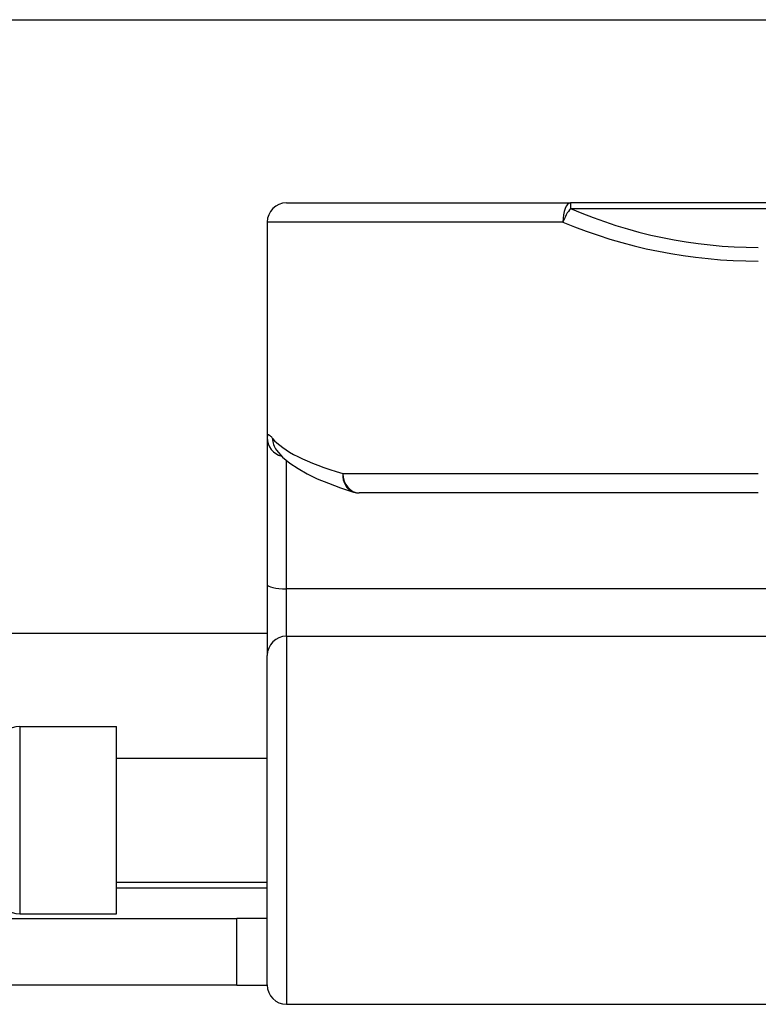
# Model space of a CAD drawing. Header units: inches. Extents: x 15 to 513, y 46 to 241.
# Tile 55 of 198: x 63.485 to 64.237, y 132.14 to 133.143. Entities that reach past the tile are written whole.
import ezdxf

# ---------------------------------------------------------------- set-up
doc = ezdxf.new("R2010")
doc.units = ezdxf.units.IN
doc.header["$MEASUREMENT"] = 0
doc.layers.add('Visible Edges(ANSI)', color=7, linetype='Continuous', lineweight=25)
doc.layers.add('Visible Tangent Edges(ANSI)', color=7, linetype='Continuous', lineweight=25)

msp = doc.modelspace()

# ---------------------------------------------------------------- linework, layer by layer
at = {"layer": 'Visible Edges(ANSI)'}
for p, q in [((16.3676, 133.1428), (68.3036, 133.1428)), ((63.7568, 132.9563), (64.046, 132.9563)), ((65.9282, 132.9563), (64.046, 132.9563)), ((63.7371, 132.9366), (63.7371, 132.7172)), ((63.7371, 132.7172), (63.7371, 132.5677)), ((63.7462, 132.7049), (63.7465, 132.7045)), ((64.2371, 132.661), (63.8309, 132.661)), ((63.7371, 132.5677), (63.7371, 132.4954)), ((63.7371, 132.5178), (51.1361, 132.5178)), ((63.7371, 132.16), (63.7371, 132.4954)), ((63.4852, 132.4233), (63.5836, 132.4233)), ((63.5836, 132.2323), (63.5836, 132.4233)), ((63.5836, 132.3908), (63.7371, 132.3908)), ((63.5836, 132.2648), (63.7371, 132.2648)), ((63.4852, 132.2323), (63.5836, 132.2323)), ((63.3941, 132.2278), (63.7061, 132.2278)), ((63.7371, 132.2278), (63.7061, 132.2278)), ((63.7061, 132.1598), (63.7061, 132.2278)), ((63.7061, 132.1598), (63.3941, 132.1598)), ((63.7061, 132.1598), (63.7371, 132.1598)), ((63.7568, 132.1403), (64.3415, 132.1403))]:
    msp.add_line(p, q, dxfattribs=at)
at = {"layer": 'Visible Edges(ANSI)', "flags": 128}
msp.add_lwpolyline([(63.7465, 132.7045), (63.7528, 132.6975), (63.7602, 132.6914), (63.7685, 132.6857), (63.7778, 132.6805), (63.7881, 132.6755), (63.7994, 132.6708), (63.8117, 132.6662), (63.8251, 132.6619)], dxfattribs=at)
at = {"layer": 'Visible Edges(ANSI)'}
for centre, start, end in [((63.7568, 132.9366), 90, 180), ((63.8309, 132.6807), 252.9585, 270), ((63.4852, 132.4036), 90, 180), ((63.4852, 132.252), 180, 270), ((63.7568, 132.16), 180, 270)]:
    msp.add_arc(centre, 0.0197, start, end, dxfattribs=at)
at = {"layer": 'Visible Tangent Edges(ANSI)'}
for p, q in [((64.046, 132.9563), (64.046, 132.9505)), ((64.046, 132.9505), (65.9282, 132.9505)), ((64.0382, 132.9366), (63.7371, 132.9366)), ((63.7568, 132.5633), (63.7568, 132.694)), ((63.8142, 132.6807), (64.2371, 132.6807)), ((64.3415, 132.5633), (63.7568, 132.5633)), ((63.7568, 132.5151), (63.7568, 132.5633)), ((63.7568, 132.5151), (63.7568, 132.1403)), ((63.7568, 132.5151), (64.3415, 132.5151)), ((63.4852, 132.4233), (63.4852, 132.2323)), ((63.5836, 132.2588), (63.7371, 132.2588))]:
    msp.add_line(p, q, dxfattribs=at)
at = {"layer": 'Visible Tangent Edges(ANSI)', "flags": 128}
msp.add_lwpolyline([(63.7426, 132.7165), (63.7422, 132.7171), (63.7418, 132.7176), (63.7414, 132.718), (63.741, 132.7184), (63.7406, 132.7188), (63.7402, 132.7191), (63.7399, 132.7194), (63.7396, 132.7196), (63.7393, 132.7198), (63.739, 132.7199), (63.7387, 132.72), (63.7385, 132.7201), (63.7383, 132.7201), (63.7381, 132.7201), (63.7379, 132.72), (63.7377, 132.7198), (63.7376, 132.7197), (63.7375, 132.7194), (63.7374, 132.7192), (63.7373, 132.7189), (63.7372, 132.7185), (63.7372, 132.7181), (63.7371, 132.7177), (63.7371, 132.7172)], dxfattribs=at)
at = {"layer": 'Visible Tangent Edges(ANSI)'}
msp.add_arc((64.2371, 133.3912), 0.4803, 246.5561, 270, dxfattribs=at)
for centre, major_axis, ratio, start_param, end_param in [((64.046, 132.9366), (0, 0.0197), 0.39785, 0, 1.570796), ((64.046, 132.9366), (0.0078, 0.0181), 0.369668, 0.864875, 1.72975), ((64.2371, 133.3773), (0.5, 0), 0.96063, 4.303216, 4.712389), ((63.7568, 132.7172), (-0.0197, 0), 0.985236, 0, 1.320384), ((63.7621, 132.7165), (-0.0156, -0.012), 0.971402, 5.610492, 6.283185), ((64.2371, 132.7303), (-0.5, 0), 0.185699, 0.148494, 0.562654), ((63.8309, 132.6807), (-0.0058, -0.0188), 0.834757, 4.962887, 6.283185), ((63.8309, 132.6807), (0, -0.0197), 0.845842, 4.712389, 6.283185), ((63.7568, 132.5677), (-0.0197, 0), 0.225879, 0, 1.570796), ((63.7568, 132.4954), (-0.0197, 0), 0.998608, 4.712389, 6.283185)]:
    msp.add_ellipse(centre, major_axis=major_axis, ratio=ratio, start_param=start_param, end_param=end_param, dxfattribs=at)

doc.saveas('drawing.dxf')
